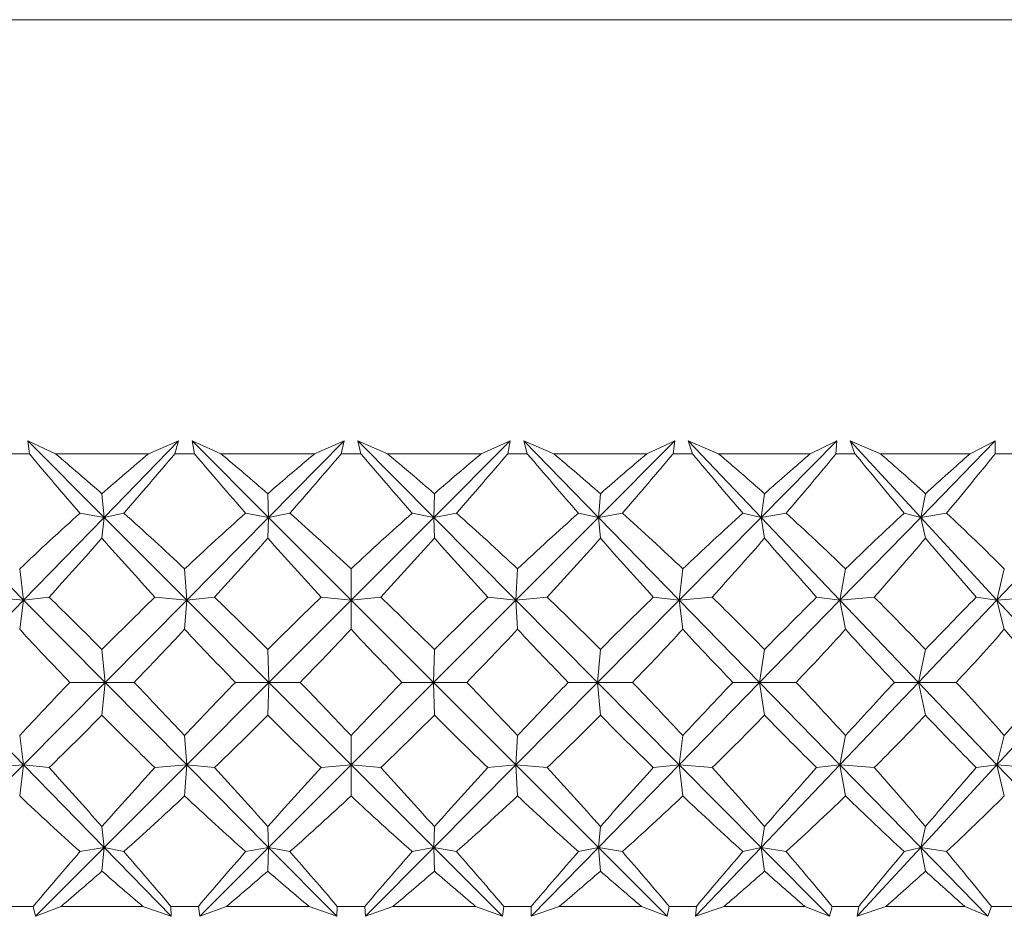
# Model space of a CAD drawing. Header units: inches. Extents: x -3.7 to 22.7, y -9.6 to 17.3.
# Tile 37 of 130: x 19.961 to 20.385, y -2.394 to -2.008. Entities that reach past the tile are written whole.
import ezdxf

# ---------------------------------------------------------------- set-up
doc = ezdxf.new("R2010")
doc.units = ezdxf.units.IN
doc.header["$MEASUREMENT"] = 0

msp = doc.modelspace()

# ---------------------------------------------------------------- linework, layer by layer
at = {"color": 7, "linetype": 'Continuous', "lineweight": 15}
for p, q in [((19.89108, -2.00777), (20.80175, -2.00777)), ((19.97656, -2.19477), (19.96465, -2.18926)), ((19.9653, -2.19477), (19.96465, -2.18926)), ((19.99752, -2.22218), (19.96465, -2.18926)), ((19.99752, -2.22218), (20.02956, -2.18926)), ((20.01663, -2.19477), (20.02956, -2.18926)), ((20.028, -2.19477), (20.02956, -2.18926)), ((20.04781, -2.19477), (20.03547, -2.18926)), ((20.03641, -2.19477), (20.03547, -2.18926)), ((20.06836, -2.22218), (20.03547, -2.18926)), ((20.06836, -2.22218), (20.10095, -2.18926)), ((20.08823, -2.19477), (20.10095, -2.18926)), ((20.09967, -2.19477), (20.10095, -2.18926)), ((20.11955, -2.19477), (20.10688, -2.18926)), ((20.10812, -2.19477), (20.10688, -2.18926)), ((20.13953, -2.22218), (20.10688, -2.18926)), ((20.13953, -2.22218), (20.17241, -2.18926)), ((20.16, -2.19477), (20.17241, -2.18926)), ((20.17141, -2.19477), (20.17241, -2.18926)), ((20.19122, -2.19477), (20.17832, -2.18926)), ((20.17984, -2.19477), (20.17832, -2.18926)), ((20.21046, -2.22218), (20.17832, -2.18926)), ((20.21046, -2.22218), (20.24336, -2.18926)), ((20.23137, -2.19477), (20.24336, -2.18926)), ((20.24266, -2.19477), (20.24336, -2.18926)), ((20.26223, -2.19477), (20.2492, -2.18926)), ((20.25099, -2.19477), (20.2492, -2.18926)), ((20.28058, -2.22218), (20.2492, -2.18926)), ((20.28058, -2.22218), (20.31323, -2.18926)), ((20.30176, -2.19477), (20.31323, -2.18926)), ((20.31284, -2.19477), (20.31323, -2.18926)), ((20.33201, -2.19477), (20.31897, -2.18926)), ((20.321, -2.19477), (20.31897, -2.18926)), ((20.34933, -2.22218), (20.31897, -2.18926)), ((20.34933, -2.22218), (20.38147, -2.18926)), ((20.3706, -2.19477), (20.38147, -2.18926)), ((20.38139, -2.19477), (20.38147, -2.18926)), ((19.9653, -2.19477), (19.95699, -2.19477)), ((20.01663, -2.19477), (19.97656, -2.19477)), ((20.03641, -2.19477), (20.028, -2.19477)), ((20.08823, -2.19477), (20.04781, -2.19477)), ((20.10812, -2.19477), (20.09967, -2.19477)), ((20.16, -2.19477), (20.11955, -2.19477)), ((20.17984, -2.19477), (20.17141, -2.19477)), ((20.23137, -2.19477), (20.19122, -2.19477)), ((20.25099, -2.19477), (20.24266, -2.19477)), ((20.30176, -2.19477), (20.26223, -2.19477)), ((20.321, -2.19477), (20.31284, -2.19477)), ((20.3706, -2.19477), (20.33201, -2.19477)), ((20.38932, -2.19477), (20.38139, -2.19477)), ((19.99752, -2.22218), (19.99656, -2.21198)), ((20.06836, -2.22218), (20.06801, -2.21198)), ((20.13953, -2.22218), (20.13979, -2.21198)), ((20.21046, -2.22218), (20.21133, -2.21198)), ((20.28058, -2.22218), (20.28205, -2.21198)), ((20.34933, -2.22218), (20.35138, -2.21198)), ((19.96285, -2.2578), (19.92759, -2.22218)), ((19.96285, -2.2578), (19.99752, -2.22218)), ((19.99752, -2.22218), (19.98712, -2.22036)), ((19.99752, -2.22218), (19.99656, -2.23115)), ((19.99752, -2.22218), (20.00602, -2.22036)), ((20.0331, -2.2578), (19.99752, -2.22218)), ((20.0331, -2.2578), (20.06836, -2.22218)), ((20.06836, -2.22218), (20.05848, -2.22036)), ((20.06836, -2.22218), (20.06801, -2.23115)), ((20.06836, -2.22218), (20.07754, -2.22036)), ((20.10396, -2.2578), (20.06836, -2.22218)), ((20.10396, -2.2578), (20.13953, -2.22218)), ((20.13953, -2.22218), (20.13025, -2.22036)), ((20.13953, -2.22218), (20.14933, -2.22036)), ((20.17487, -2.2578), (20.13953, -2.22218)), ((20.13953, -2.22218), (20.13979, -2.23115)), ((20.17487, -2.2578), (20.21046, -2.22218)), ((20.21046, -2.22218), (20.20185, -2.22036)), ((20.21046, -2.22218), (20.22079, -2.22036)), ((20.21046, -2.22218), (20.21133, -2.23115)), ((20.24525, -2.2578), (20.21046, -2.22218)), ((20.24525, -2.2578), (20.28058, -2.22218)), ((20.28058, -2.22218), (20.27272, -2.22036)), ((20.28058, -2.22218), (20.29136, -2.22036)), ((20.28058, -2.22218), (20.28205, -2.23115)), ((20.31454, -2.2578), (20.28058, -2.22218)), ((20.31454, -2.2578), (20.34933, -2.22218)), ((20.34933, -2.22218), (20.34227, -2.22036)), ((20.34933, -2.22218), (20.36047, -2.22036)), ((20.34933, -2.22218), (20.35138, -2.23115)), ((20.38218, -2.2578), (20.34933, -2.22218)), ((20.38218, -2.2578), (20.41614, -2.22218)), ((19.96285, -2.2578), (19.96114, -2.24438)), ((20.0331, -2.2578), (20.03221, -2.24438)), ((20.10396, -2.2578), (20.10389, -2.24438)), ((20.17487, -2.2578), (20.17563, -2.24438)), ((20.24525, -2.2578), (20.24683, -2.24438)), ((20.31454, -2.2578), (20.31693, -2.24438)), ((20.38218, -2.2578), (20.38536, -2.24438)), ((19.96285, -2.2578), (19.94852, -2.25657)), ((19.96285, -2.2578), (19.97381, -2.25657)), ((20.0331, -2.2578), (20.01941, -2.25657)), ((20.0331, -2.2578), (20.04503, -2.25657)), ((20.10396, -2.2578), (20.09102, -2.25657)), ((20.10396, -2.2578), (20.11676, -2.25657)), ((20.17487, -2.2578), (20.16279, -2.25657)), ((20.17487, -2.2578), (20.18844, -2.25657)), ((20.24525, -2.2578), (20.23413, -2.25657)), ((20.24525, -2.2578), (20.25949, -2.25657)), ((20.31454, -2.2578), (20.30447, -2.25657)), ((20.31454, -2.2578), (20.32933, -2.25657)), ((20.38218, -2.2578), (20.37324, -2.25657)), ((20.38218, -2.2578), (20.3974, -2.25657)), ((19.92832, -2.29328), (19.96285, -2.2578)), ((19.96285, -2.2578), (19.96114, -2.27039)), ((19.99798, -2.29328), (19.96285, -2.2578)), ((19.99798, -2.29328), (20.0331, -2.2578)), ((20.0331, -2.2578), (20.03221, -2.27039)), ((20.06853, -2.29328), (20.0331, -2.2578)), ((20.06853, -2.29328), (20.10396, -2.2578)), ((20.10396, -2.2578), (20.10389, -2.27039)), ((20.13941, -2.29328), (20.10396, -2.2578)), ((20.13941, -2.29328), (20.17487, -2.2578)), ((20.21006, -2.29328), (20.17487, -2.2578)), ((20.17487, -2.2578), (20.17563, -2.27039)), ((20.21006, -2.29328), (20.24525, -2.2578)), ((20.24525, -2.2578), (20.24683, -2.27039)), ((20.2799, -2.29328), (20.24525, -2.2578)), ((20.2799, -2.29328), (20.31454, -2.2578)), ((20.31454, -2.2578), (20.31693, -2.27039)), ((20.34836, -2.29328), (20.31454, -2.2578)), ((20.34836, -2.29328), (20.38218, -2.2578)), ((20.38218, -2.2578), (20.38536, -2.27039)), ((20.41491, -2.29328), (20.38218, -2.2578)), ((19.99798, -2.29328), (19.99656, -2.27914)), ((20.06853, -2.29328), (20.06801, -2.27914)), ((20.13941, -2.29328), (20.13979, -2.27914)), ((20.21006, -2.29328), (20.21133, -2.27914)), ((20.2799, -2.29328), (20.28205, -2.27914)), ((20.34836, -2.29328), (20.35138, -2.27914)), ((19.96285, -2.32876), (19.92832, -2.29328)), ((19.96285, -2.32876), (19.99798, -2.29328)), ((19.99798, -2.29328), (19.98275, -2.29328)), ((19.99798, -2.29328), (19.99656, -2.30742)), ((20.0331, -2.32876), (19.99798, -2.29328)), ((19.99798, -2.29328), (20.01041, -2.29328)), ((20.0331, -2.32876), (20.06853, -2.29328)), ((20.06853, -2.29328), (20.05406, -2.29328)), ((20.06853, -2.29328), (20.06801, -2.30742)), ((20.10396, -2.32876), (20.06853, -2.29328)), ((20.06853, -2.29328), (20.08196, -2.29328)), ((20.10396, -2.32876), (20.13941, -2.29328)), ((20.13941, -2.29328), (20.12582, -2.29328)), ((20.17487, -2.32876), (20.13941, -2.29328)), ((20.13941, -2.29328), (20.13979, -2.30742)), ((20.13941, -2.29328), (20.15374, -2.29328)), ((20.17487, -2.32876), (20.21006, -2.29328)), ((20.21006, -2.29328), (20.19746, -2.29328)), ((20.21006, -2.29328), (20.21133, -2.30742)), ((20.24525, -2.32876), (20.21006, -2.29328)), ((20.21006, -2.29328), (20.22517, -2.29328)), ((20.24525, -2.32876), (20.2799, -2.29328)), ((20.2799, -2.29328), (20.26838, -2.29328)), ((20.2799, -2.29328), (20.28205, -2.30742)), ((20.31454, -2.32876), (20.2799, -2.29328)), ((20.2799, -2.29328), (20.29567, -2.29328)), ((20.31454, -2.32876), (20.34836, -2.29328)), ((20.34836, -2.29328), (20.33803, -2.29328)), ((20.34836, -2.29328), (20.35138, -2.30742)), ((20.38218, -2.32876), (20.34836, -2.29328)), ((20.34836, -2.29328), (20.36466, -2.29328)), ((20.38218, -2.32876), (20.41491, -2.29328)), ((19.96285, -2.32876), (19.96114, -2.31617)), ((20.0331, -2.32876), (20.03221, -2.31617)), ((20.10396, -2.32876), (20.10389, -2.31617)), ((20.17487, -2.32876), (20.17563, -2.31617)), ((20.24525, -2.32876), (20.24683, -2.31617)), ((20.31454, -2.32876), (20.31693, -2.31617)), ((20.38218, -2.32876), (20.38536, -2.31617)), ((19.92759, -2.36438), (19.96285, -2.32876)), ((19.96285, -2.32876), (19.94852, -2.32998)), ((19.96285, -2.32876), (19.96114, -2.34217)), ((19.99752, -2.36438), (19.96285, -2.32876)), ((19.96285, -2.32876), (19.97381, -2.32998)), ((19.99752, -2.36438), (20.0331, -2.32876)), ((20.0331, -2.32876), (20.01941, -2.32998)), ((20.0331, -2.32876), (20.03221, -2.34217)), ((20.06836, -2.36438), (20.0331, -2.32876)), ((20.0331, -2.32876), (20.04503, -2.32998)), ((20.06836, -2.36438), (20.10396, -2.32876)), ((20.10396, -2.32876), (20.09102, -2.32998)), ((20.10396, -2.32876), (20.10389, -2.34217)), ((20.13953, -2.36438), (20.10396, -2.32876)), ((20.10396, -2.32876), (20.11676, -2.32998)), ((20.13953, -2.36438), (20.17487, -2.32876)), ((20.17487, -2.32876), (20.16279, -2.32998)), ((20.17487, -2.32876), (20.17563, -2.34217)), ((20.21046, -2.36438), (20.17487, -2.32876)), ((20.17487, -2.32876), (20.18844, -2.32998)), ((20.21046, -2.36438), (20.24525, -2.32876)), ((20.24525, -2.32876), (20.23413, -2.32998)), ((20.24525, -2.32876), (20.24683, -2.34217)), ((20.28058, -2.36438), (20.24525, -2.32876)), ((20.24525, -2.32876), (20.25949, -2.32998)), ((20.28058, -2.36438), (20.31454, -2.32876)), ((20.31454, -2.32876), (20.30447, -2.32998)), ((20.31454, -2.32876), (20.31693, -2.34217)), ((20.34933, -2.36438), (20.31454, -2.32876)), ((20.31454, -2.32876), (20.32933, -2.32998)), ((20.34933, -2.36438), (20.38218, -2.32876)), ((20.38218, -2.32876), (20.37324, -2.32998)), ((20.38218, -2.32876), (20.38536, -2.34217)), ((20.41614, -2.36438), (20.38218, -2.32876)), ((20.38218, -2.32876), (20.3974, -2.32998)), ((19.99752, -2.36438), (19.99656, -2.3554)), ((20.06836, -2.36438), (20.06801, -2.3554)), ((20.13953, -2.36438), (20.13979, -2.3554)), ((20.21046, -2.36438), (20.21133, -2.3554)), ((20.28058, -2.36438), (20.28205, -2.3554)), ((20.34933, -2.36438), (20.35138, -2.3554)), ((19.96789, -2.39406), (19.99752, -2.36438)), ((19.99752, -2.36438), (19.98712, -2.36619)), ((19.99752, -2.36438), (19.99656, -2.37458)), ((19.99752, -2.36438), (20.00602, -2.36619)), ((20.02641, -2.39406), (19.99752, -2.36438)), ((20.0387, -2.39406), (20.06836, -2.36438)), ((20.06836, -2.36438), (20.05848, -2.36619)), ((20.06836, -2.36438), (20.06801, -2.37458)), ((20.09774, -2.39406), (20.06836, -2.36438)), ((20.06836, -2.36438), (20.07754, -2.36619)), ((20.1101, -2.39406), (20.13953, -2.36438)), ((20.13953, -2.36438), (20.13025, -2.36619)), ((20.13953, -2.36438), (20.13979, -2.37458)), ((20.16917, -2.39406), (20.13953, -2.36438)), ((20.13953, -2.36438), (20.14933, -2.36619)), ((20.18148, -2.39406), (20.21046, -2.36438)), ((20.21046, -2.36438), (20.20185, -2.36619)), ((20.21046, -2.36438), (20.21133, -2.37458)), ((20.24012, -2.39406), (20.21046, -2.36438)), ((20.21046, -2.36438), (20.22079, -2.36619)), ((20.25229, -2.39406), (20.28058, -2.36438)), ((20.28058, -2.36438), (20.27272, -2.36619)), ((20.28058, -2.36438), (20.28205, -2.37458)), ((20.31002, -2.39406), (20.28058, -2.36438)), ((20.28058, -2.36438), (20.29136, -2.36619)), ((20.32195, -2.39406), (20.34933, -2.36438)), ((20.34933, -2.36438), (20.34227, -2.36619)), ((20.34933, -2.36438), (20.35138, -2.37458)), ((20.37831, -2.39406), (20.34933, -2.36438)), ((20.34933, -2.36438), (20.36047, -2.36619)), ((19.96699, -2.38977), (19.95531, -2.38977)), ((19.96699, -2.38977), (19.96789, -2.39406)), ((19.97895, -2.38977), (19.96789, -2.39406)), ((20.01423, -2.38977), (19.97895, -2.38977)), ((20.01423, -2.38977), (20.02641, -2.39406)), ((20.02629, -2.38977), (20.02641, -2.39406)), ((20.03813, -2.38977), (20.02629, -2.38977)), ((20.03813, -2.38977), (20.0387, -2.39406)), ((20.05022, -2.38977), (20.0387, -2.39406)), ((20.08581, -2.38977), (20.05022, -2.38977)), ((20.08581, -2.38977), (20.09774, -2.39406)), ((20.09795, -2.38977), (20.09774, -2.39406)), ((20.10984, -2.38977), (20.09795, -2.38977)), ((20.10984, -2.38977), (20.1101, -2.39406)), ((20.12197, -2.38977), (20.1101, -2.39406)), ((20.15759, -2.38977), (20.12197, -2.38977)), ((20.15759, -2.38977), (20.16917, -2.39406)), ((20.1697, -2.38977), (20.16917, -2.39406)), ((20.18155, -2.38977), (20.1697, -2.38977)), ((20.18155, -2.38977), (20.18148, -2.39406)), ((20.19363, -2.38977), (20.18148, -2.39406)), ((20.22898, -2.38977), (20.19363, -2.38977)), ((20.22898, -2.38977), (20.24012, -2.39406)), ((20.24097, -2.38977), (20.24012, -2.39406)), ((20.25268, -2.38977), (20.24097, -2.38977)), ((20.25268, -2.38977), (20.25229, -2.39406)), ((20.2646, -2.38977), (20.25229, -2.39406)), ((20.29941, -2.38977), (20.2646, -2.38977)), ((20.29941, -2.38977), (20.31002, -2.39406)), ((20.31118, -2.38977), (20.31002, -2.39406)), ((20.32266, -2.38977), (20.31118, -2.38977)), ((20.32266, -2.38977), (20.32195, -2.39406)), ((20.33434, -2.38977), (20.32195, -2.39406)), ((20.36831, -2.38977), (20.33434, -2.38977)), ((20.36831, -2.38977), (20.37831, -2.39406)), ((20.37977, -2.38977), (20.37831, -2.39406)), ((20.39093, -2.38977), (20.37977, -2.38977))]:
    msp.add_line(p, q, dxfattribs=at)
for centre, major_axis, ratio, start_param, end_param in [((20.10972, -1.17605), (-0.53483, 1.36592), 0.435563, 2.227835, 2.2555), ((20.10972, -3.41051), (-0.59391, 1.3659), 0.392395, 5.588474, 5.613776), ((20.10972, -3.41051), (0.40553, 1.37053), 0.503161, 0.648212, 0.673514), ((20.10972, -1.17605), (0.6736, 1.36928), 0.315186, 4.012592, 4.040257), ((20.10972, -1.17605), (-0.58629, 1.3658), 0.398526, 2.227324, 2.254989), ((20.10972, -3.41051), (-0.54372, 1.36581), 0.429658, 5.58806, 5.613363), ((20.10972, -3.41051), (0.47495, 1.36748), 0.470762, 0.662486, 0.687788), ((20.10972, -1.17605), (0.63691, 1.36717), 0.354086, 4.022247, 4.049912), ((20.10972, -1.17605), (-0.63038, 1.36689), 0.360351, 2.232074, 2.259739), ((20.10972, -3.41051), (-0.48528, 1.36713), 0.465213, 5.593808, 5.619111), ((20.10972, -3.41051), (0.53483, 1.36592), 0.435563, 0.669338, 0.694641), ((20.10972, -1.17605), (0.59391, 1.3659), 0.392395, 4.027756, 4.055421), ((20.10972, -1.17605), (-0.66805, 1.36889), 0.321522, 2.241115, 2.26878), ((20.10972, -3.41051), (-0.41748, 1.36995), 0.498145, 5.606811, 5.632113), ((20.10972, -3.41051), (0.58629, 1.3658), 0.398526, 0.669849, 0.695152), ((20.10972, -1.17605), (0.54372, 1.36581), 0.429658, 4.02817, 4.055835), ((20.10972, -1.17605), (-0.70002, 1.37147), 0.282365, 2.253617, 2.281282), ((20.10972, -3.41051), (-0.33937, 1.37404), 0.527241, 5.627972, 5.653274), ((20.10972, -3.41051), (0.63038, 1.36689), 0.360351, 0.665099, 0.690401), ((20.10972, -1.17605), (0.48528, 1.36713), 0.465213, 4.022422, 4.050087), ((20.10972, -1.17605), (-0.7269, 1.37433), 0.243088, 2.268884, 2.296549), ((20.10972, -3.41051), (-0.25065, 1.37874), 0.551024, 5.657623, 5.682925), ((20.10972, -3.41051), (0.66805, 1.36889), 0.321522, 0.656058, 0.68136), ((20.10972, -1.17605), (0.41748, 1.36995), 0.498145, 4.009419, 4.037084), ((20.10972, -3.41051), (0.40553, 1.37053), 0.503161, 0.685447, 0.718394), ((20.10972, -3.41051), (-0.59391, 1.3659), 0.392395, 5.543594, 5.576541), ((20.10972, -3.41051), (0.47495, 1.36748), 0.470762, 0.699721, 0.732668), ((20.10972, -3.41051), (-0.54372, 1.36581), 0.429658, 5.54318, 5.576128), ((20.10972, -3.41051), (0.53483, 1.36592), 0.435563, 0.706573, 0.73952), ((20.10972, -3.41051), (-0.48528, 1.36713), 0.465213, 5.548928, 5.581876), ((20.10972, -3.41051), (0.58629, 1.3658), 0.398526, 0.707084, 0.740032), ((20.10972, -3.41051), (-0.41748, 1.36995), 0.498145, 5.561931, 5.594878), ((20.10972, -3.41051), (0.63038, 1.36689), 0.360351, 0.702334, 0.735281), ((20.10972, -3.41051), (-0.33937, 1.37404), 0.527241, 5.583092, 5.616039), ((20.10972, -3.41051), (0.66805, 1.36889), 0.321522, 0.693293, 0.72624), ((20.10972, -3.41051), (-0.25065, 1.37874), 0.551024, 5.612743, 5.64569), ((20.10972, -1.17605), (0.6736, 1.36928), 0.315186, 3.971868, 4.00066), ((20.10972, -1.17605), (-0.53483, 1.36592), 0.435563, 2.267432, 2.296225), ((20.10972, -1.17605), (0.63691, 1.36717), 0.354086, 3.981523, 4.010315), ((20.10972, -1.17605), (-0.58629, 1.3658), 0.398526, 2.266921, 2.295714), ((20.10972, -1.17605), (0.59391, 1.3659), 0.392395, 3.987032, 4.015824), ((20.10972, -1.17605), (-0.63038, 1.36689), 0.360351, 2.271672, 2.300464), ((20.10972, -1.17605), (0.54372, 1.36581), 0.429658, 3.987445, 4.016237), ((20.10972, -1.17605), (-0.66805, 1.36889), 0.321522, 2.280713, 2.309505), ((20.10972, -1.17605), (0.48528, 1.36713), 0.465213, 3.981697, 4.010489), ((20.10972, -1.17605), (-0.70002, 1.37147), 0.282365, 2.293214, 2.322007), ((20.10972, -1.17605), (0.41748, 1.36995), 0.498145, 3.968695, 3.997487), ((20.10972, -1.17605), (-0.7269, 1.37433), 0.243088, 2.308481, 2.337274), ((20.10972, -3.41051), (-0.63691, 1.36717), 0.354086, 5.504223, 5.533015), ((20.10972, -3.41051), (0.47495, 1.36748), 0.470762, 0.748756, 0.777548), ((20.10972, -3.41051), (-0.59391, 1.3659), 0.392395, 5.498714, 5.527506), ((20.10972, -3.41051), (0.53483, 1.36592), 0.435563, 0.755608, 0.7844), ((20.10972, -3.41051), (-0.54372, 1.36581), 0.429658, 5.4983, 5.527093), ((20.10972, -3.41051), (0.58629, 1.3658), 0.398526, 0.756119, 0.784912), ((20.10972, -3.41051), (-0.48528, 1.36713), 0.465213, 5.504048, 5.532841), ((20.10972, -3.41051), (0.63038, 1.36689), 0.360351, 0.751369, 0.780161), ((20.10972, -3.41051), (-0.41748, 1.36995), 0.498145, 5.517051, 5.545843), ((20.10972, -3.41051), (0.66805, 1.36889), 0.321522, 0.742328, 0.77112), ((20.10972, -3.41051), (-0.33937, 1.37404), 0.527241, 5.538212, 5.567004), ((20.10972, -3.41051), (0.70002, 1.37147), 0.282365, 0.729826, 0.758619), ((20.10972, -1.17605), (-0.47495, 1.36748), 0.470762, 2.319165, 2.346582), ((20.10972, -1.17605), (0.63691, 1.36717), 0.354086, 3.938018, 3.965435), ((20.10972, -1.17605), (-0.53483, 1.36592), 0.435563, 2.312312, 2.339729), ((20.10972, -1.17605), (0.59391, 1.3659), 0.392395, 3.943527, 3.970944), ((20.10972, -1.17605), (-0.58629, 1.3658), 0.398526, 2.311801, 2.339218), ((20.10972, -1.17605), (0.54372, 1.36581), 0.429658, 3.943941, 3.971357), ((20.10972, -1.17605), (-0.63038, 1.36689), 0.360351, 2.316552, 2.343969), ((20.10972, -1.17605), (0.48528, 1.36713), 0.465213, 3.938192, 3.965609), ((20.10972, -1.17605), (-0.66805, 1.36889), 0.321522, 2.325593, 2.35301), ((20.10972, -1.17605), (0.41748, 1.36995), 0.498145, 3.92519, 3.952607), ((20.10972, -1.17605), (-0.70002, 1.37147), 0.282365, 2.338094, 2.365511), ((20.10972, -1.17605), (0.33937, 1.37404), 0.527241, 3.904029, 3.931446), ((20.10972, -1.17605), (-0.7269, 1.37433), 0.243088, 2.353361, 2.380778), ((20.10972, -3.41051), (0.47495, 1.36748), 0.470762, 0.795011, 0.822428), ((20.10972, -3.41051), (-0.63691, 1.36717), 0.354086, 5.459343, 5.48676), ((20.10972, -3.41051), (0.53483, 1.36592), 0.435563, 0.801863, 0.82928), ((20.10972, -3.41051), (-0.59391, 1.3659), 0.392395, 5.453834, 5.481251), ((20.10972, -3.41051), (0.58629, 1.3658), 0.398526, 0.802374, 0.829791), ((20.10972, -3.41051), (-0.54372, 1.36581), 0.429658, 5.45342, 5.480837), ((20.10972, -3.41051), (0.63038, 1.36689), 0.360351, 0.797624, 0.825041), ((20.10972, -3.41051), (-0.48528, 1.36713), 0.465213, 5.459169, 5.486586), ((20.10972, -3.41051), (0.66805, 1.36889), 0.321522, 0.788583, 0.816), ((20.10972, -3.41051), (-0.41748, 1.36995), 0.498145, 5.472171, 5.499588), ((20.10972, -3.41051), (0.70002, 1.37147), 0.282365, 0.776081, 0.803498), ((20.10972, -3.41051), (-0.33937, 1.37404), 0.527241, 5.493332, 5.520749), ((20.10972, -3.41051), (0.7269, 1.37433), 0.243088, 0.760814, 0.788231), ((20.10972, -1.17605), (0.63691, 1.36717), 0.354086, 3.891763, 3.920555), ((20.10972, -1.17605), (-0.47495, 1.36748), 0.470762, 2.364045, 2.392837), ((20.10972, -1.17605), (0.59391, 1.3659), 0.392395, 3.897272, 3.926064), ((20.10972, -1.17605), (-0.53483, 1.36592), 0.435563, 2.357192, 2.385984), ((20.10972, -1.17605), (0.54372, 1.36581), 0.429658, 3.897685, 3.926478), ((20.10972, -1.17605), (-0.58629, 1.3658), 0.398526, 2.356681, 2.385473), ((20.10972, -1.17605), (0.48528, 1.36713), 0.465213, 3.891937, 3.92073), ((20.10972, -1.17605), (-0.63038, 1.36689), 0.360351, 2.361432, 2.390224), ((20.10972, -1.17605), (0.41748, 1.36995), 0.498145, 3.878935, 3.907727), ((20.10972, -1.17605), (-0.66805, 1.36889), 0.321522, 2.370473, 2.399265), ((20.10972, -1.17605), (0.33937, 1.37404), 0.527241, 3.857774, 3.886566), ((20.10972, -1.17605), (-0.70002, 1.37147), 0.282365, 2.382974, 2.411766), ((20.10972, -3.41051), (-0.6736, 1.36928), 0.315186, 5.424118, 5.45291), ((20.10972, -3.41051), (0.53483, 1.36592), 0.435563, 0.845368, 0.87416), ((20.10972, -3.41051), (-0.63691, 1.36717), 0.354086, 5.414463, 5.443255), ((20.10972, -3.41051), (0.58629, 1.3658), 0.398526, 0.845879, 0.874671), ((20.10972, -3.41051), (-0.59391, 1.3659), 0.392395, 5.408954, 5.437746), ((20.10972, -3.41051), (0.63038, 1.36689), 0.360351, 0.841129, 0.869921), ((20.10972, -3.41051), (-0.54372, 1.36581), 0.429658, 5.408541, 5.437333), ((20.10972, -3.41051), (0.66805, 1.36889), 0.321522, 0.832088, 0.86088), ((20.10972, -3.41051), (-0.48528, 1.36713), 0.465213, 5.414289, 5.443081), ((20.10972, -3.41051), (0.70002, 1.37147), 0.282365, 0.819586, 0.848378), ((20.10972, -3.41051), (-0.41748, 1.36995), 0.498145, 5.427291, 5.456083), ((20.10972, -3.41051), (0.7269, 1.37433), 0.243088, 0.804319, 0.833111), ((20.10972, -1.17605), (-0.40553, 1.37053), 0.503161, 2.423198, 2.456146), ((20.10972, -1.17605), (0.59391, 1.3659), 0.392395, 3.848237, 3.881184), ((20.10972, -1.17605), (-0.47495, 1.36748), 0.470762, 2.408924, 2.441872), ((20.10972, -1.17605), (0.54372, 1.36581), 0.429658, 3.84865, 3.881598), ((20.10972, -1.17605), (-0.53483, 1.36592), 0.435563, 2.402072, 2.43502), ((20.10972, -1.17605), (0.48528, 1.36713), 0.465213, 3.842902, 3.87585), ((20.10972, -1.17605), (-0.58629, 1.3658), 0.398526, 2.401561, 2.434508), ((20.10972, -1.17605), (0.41748, 1.36995), 0.498145, 3.8299, 3.862847), ((20.10972, -1.17605), (-0.63038, 1.36689), 0.360351, 2.406311, 2.439259), ((20.10972, -1.17605), (0.33937, 1.37404), 0.527241, 3.808739, 3.841686), ((20.10972, -1.17605), (-0.66805, 1.36889), 0.321522, 2.415353, 2.4483), ((20.10972, -1.17605), (0.25065, 1.37874), 0.551024, 3.779088, 3.812035), ((20.10972, -3.41051), (0.53483, 1.36592), 0.435563, 0.886093, 0.911609), ((20.10972, -3.41051), (-0.6736, 1.36928), 0.315186, 5.38667, 5.412186), ((20.10972, -3.41051), (0.58629, 1.3658), 0.398526, 0.886604, 0.91212), ((20.10972, -3.41051), (-0.63691, 1.36717), 0.354086, 5.377014, 5.402531), ((20.10972, -3.41051), (0.63038, 1.36689), 0.360351, 0.881853, 0.90737), ((20.10972, -3.41051), (-0.59391, 1.3659), 0.392395, 5.371506, 5.397022), ((20.10972, -3.41051), (0.66805, 1.36889), 0.321522, 0.872812, 0.898329), ((20.10972, -3.41051), (-0.54372, 1.36581), 0.429658, 5.371092, 5.396608), ((20.10972, -3.41051), (0.70002, 1.37147), 0.282365, 0.860311, 0.885827), ((20.10972, -3.41051), (-0.48528, 1.36713), 0.465213, 5.37684, 5.402356), ((20.10972, -3.41051), (0.7269, 1.37433), 0.243088, 0.845044, 0.87056), ((20.10972, -3.41051), (-0.41748, 1.36995), 0.498145, 5.389842, 5.415359), ((20.10972, -1.17605), (0.59391, 1.3659), 0.392395, 3.814026, 3.836304), ((20.10972, -1.17605), (-0.40553, 1.37053), 0.503161, 2.468078, 2.490357), ((20.10972, -1.17605), (0.54372, 1.36581), 0.429658, 3.814439, 3.836718), ((20.10972, -1.17605), (-0.47495, 1.36748), 0.470762, 2.453804, 2.476083), ((20.10972, -1.17605), (0.48528, 1.36713), 0.465213, 3.808691, 3.83097), ((20.10972, -1.17605), (-0.53483, 1.36592), 0.435563, 2.446952, 2.469231), ((20.10972, -1.17605), (0.41748, 1.36995), 0.498145, 3.795689, 3.817967), ((20.10972, -1.17605), (-0.58629, 1.3658), 0.398526, 2.446441, 2.46872), ((20.10972, -1.17605), (0.33937, 1.37404), 0.527241, 3.774528, 3.796806), ((20.10972, -1.17605), (-0.63038, 1.36689), 0.360351, 2.451191, 2.47347), ((20.10972, -1.17605), (0.25065, 1.37874), 0.551024, 3.744877, 3.767155), ((20.10972, -1.17605), (-0.66805, 1.36889), 0.321522, 2.460232, 2.482511)]:
    msp.add_ellipse(centre, major_axis=major_axis, ratio=ratio, start_param=start_param, end_param=end_param, dxfattribs=at)

doc.saveas('drawing.dxf')
